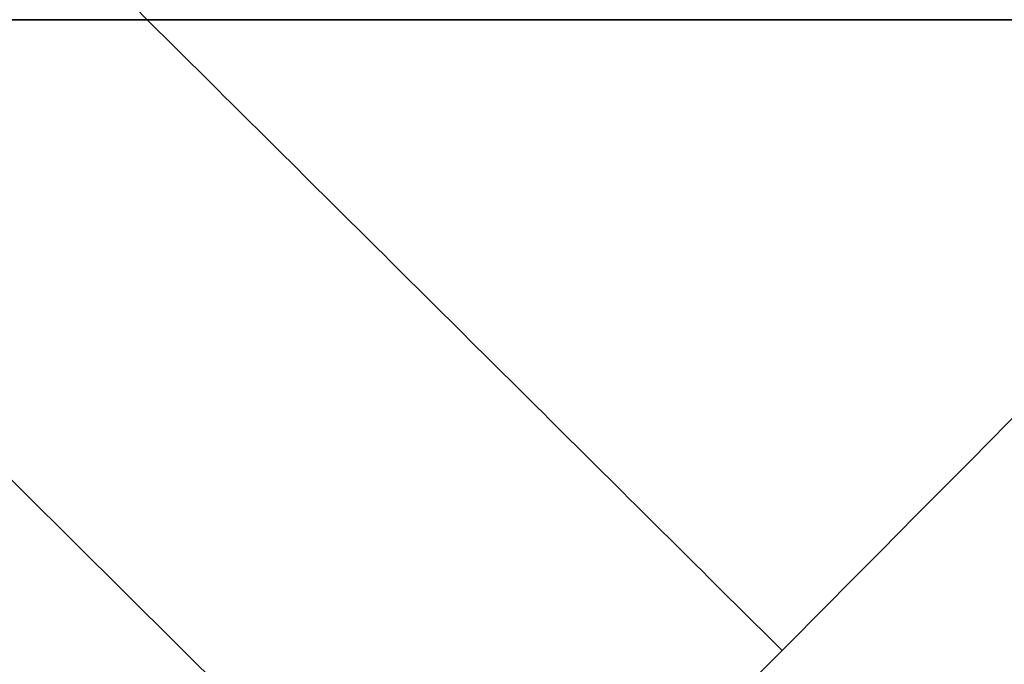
# Model space of a CAD drawing. Header units: millimetres. Extents: x -66 to 114, y 79 to 395.
# Tile 85 of 239: x 38.998 to 39.747, y 126.983 to 127.473. Entities that reach past the tile are written whole.
import ezdxf

# ---------------------------------------------------------------- set-up
doc = ezdxf.new("R2010")
doc.units = ezdxf.units.MM
doc.layers.add('Layer 01', color=18, linetype='Continuous', true_color=0x000000)

# ---------------------------------------------------------------- blocks, each defined once
blk = doc.blocks.new('Block 01')
at = {"layer": 'Layer 01', "extrusion": (0, 1, 0)}
for start, end in [(185.73917, 234.26083), (125.73917, 174.26083)]:
    blk.add_arc((0.05, -0.05, 127.47333), 51, start, end, dxfattribs=at)
at = {"layer": 'Layer 01', "extrusion": (0.709828, -0.704375, 2.00064e-14)}
blk.add_arc((118.697, -5.05, -61.35774), 1, 90, 174.98121, dxfattribs=at)
at = {"layer": 'Layer 01', "extrusion": (0.709828, -0.704375, -2.74357e-14)}
blk.add_arc((118.697, 4.95, -61.35774), 1, 185.01879, 270, dxfattribs=at)
at = {"layer": 'Layer 01'}
for points, knots in [([(40.05372, 127.47333, -4.05), (39.49838, 128.0244, -4.05), (38.94296, 128.57539, -4.05), (38.38743, 129.12627, -4.05), (37.50092, 130.00537, -4.05), (36.61416, 130.88422, -4.05), (35.72709, 131.76276, -4.05)], [0, 0, 0, 0, 2.34707, 2.34707, 2.34707, 6.092536, 6.092536, 6.092536, 6.092536]), ([(35.90998, 130.18044, -4.95445), (36.50218, 129.59346, -4.95596), (37.09426, 129.00637, -4.95741), (37.68623, 128.41916, -4.95879), (38.2416, 127.86827, -4.96008), (38.79686, 127.31729, -4.96132), (39.35205, 126.76622, -4.96252)], [0, 0, 0, 0, 2.501431, 2.501431, 2.501431, 4.848168, 4.848168, 4.848168, 4.848168]), ([(39.35205, 126.76622, 4.86252), (38.79686, 127.31729, 4.86132), (38.2416, 127.86827, 4.86008), (37.68623, 128.41916, 4.85879), (37.09426, 129.00637, 4.85741), (36.50218, 129.59346, 4.85596), (35.90998, 130.18044, 4.85445)], [0, 0, 0, 0, 2.346736, 2.346736, 2.346736, 4.848168, 4.848168, 4.848168, 4.848168])]:
    blk.add_open_spline(points, degree=3, knots=knots, dxfattribs=at)
for points, weights in [([(39.57794, 126.99386, -4.31261), (38.28575, 128.27757, -4.31167), (36.99263, 129.56141, -4.31064), (35.69799, 130.84566, -4.3095)], [0.868694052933, 0.869165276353, 0.869679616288, 0.870252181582]), ([(39.57794, 126.99386, 4.21261), (38.28575, 128.27757, 4.21167), (36.99263, 129.56141, 4.21064), (35.69799, 130.84566, 4.2095)], [0.868694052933, 0.869165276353, 0.869679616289, 0.870252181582])]:
    blk.add_rational_spline(points, weights, degree=3, dxfattribs=at)

msp = doc.modelspace()

# ---------------------------------------------------------------- block references
at = {"layer": 'Layer 01'}
msp.add_blockref('Block 01', (0, 0), dxfattribs=at)

doc.saveas('drawing.dxf')
